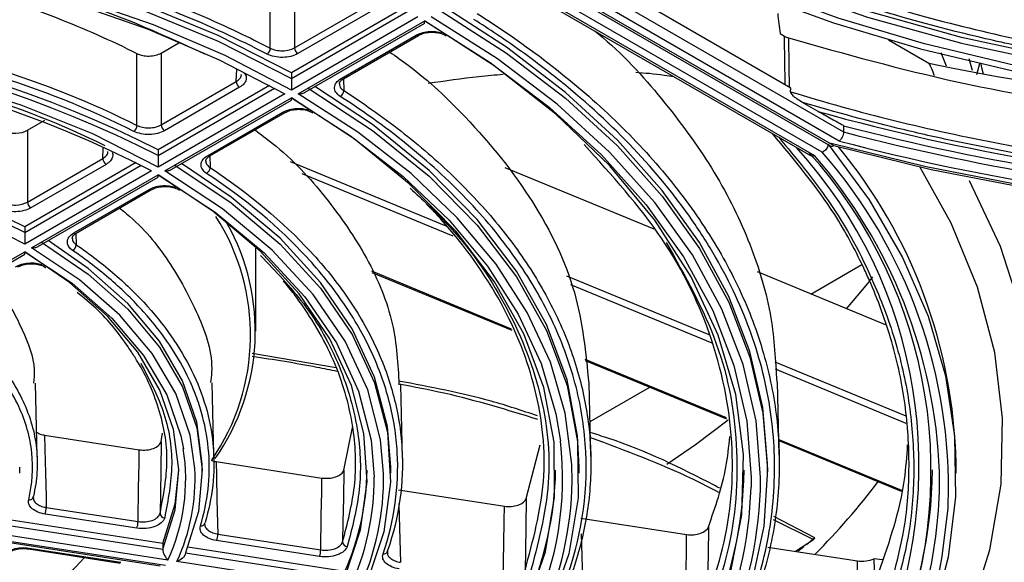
# Model space of a CAD drawing. Header units: millimetres. Extents: x 156 to 887, y -58 to 920.
# Tile 38 of 118: x 813 to 834, y -27 to -15. Entities that reach past the tile are written whole.
import ezdxf

# ---------------------------------------------------------------- set-up
doc = ezdxf.new("R2010")
doc.units = ezdxf.units.MM

msp = doc.modelspace()

# ---------------------------------------------------------------- linework, layer by layer
at = {"color": 7, "linetype": 'Continuous', "lineweight": 25}
for p, q in [((830.407, -17.587), (823.796, -13.77)), ((829.377, -16.461), (824.526, -13.661)), ((830.046, -17.824), (823.41, -13.993)), ((823.655, -13.852), (830.291, -17.682)), ((823.655, -13.902), (830.228, -17.697)), ((823.268, -14.075), (829.88, -17.891)), ((823.268, -14.125), (829.792, -17.891)), ((821.142, -14.771), (818.776, -16.137)), ((818.844, -15.608), (820.44, -14.687)), ((820.511, -14.811), (818.915, -15.732)), ((821.464, -14.953), (818.777, -16.504)), ((818.919, -16.586), (821.606, -15.034)), ((819.067, -16.55), (821.606, -15.085)), ((819.832, -16.261), (821.428, -15.34)), ((819.882, -16.266), (821.478, -15.345)), ((829.149, -15.308), (829.242, -15.362)), ((831.449, -15.44), (832.309, -15.936)), ((816.012, -15.72), (816.389, -15.502)), ((832.681, -15.997), (832.569, -15.718)), ((833.232, -16.087), (833.164, -15.845)), ((833.327, -16.176), (833.387, -15.942)), ((818.776, -16.137), (818.776, -16.259)), ((818.312, -16.405), (815.948, -17.77)), ((816.011, -17.244), (817.608, -16.322)), ((817.678, -16.446), (816.081, -17.368)), ((829.373, -16.539), (829.377, -16.461)), ((818.636, -16.586), (815.949, -18.137)), ((816.09, -18.218), (818.777, -16.667)), ((816.239, -18.183), (818.777, -16.718)), ((829.955, -16.958), (829.614, -16.761)), ((816.998, -17.897), (818.595, -16.975)), ((817.048, -17.902), (818.645, -16.98)), ((813.176, -17.357), (813.542, -17.146)), ((830.495, -17.259), (830.495, -17.392)), ((813.174, -18.881), (814.773, -17.958)), ((815.948, -17.77), (815.948, -17.892)), ((815.483, -18.038), (813.119, -19.403)), ((814.844, -18.082), (813.245, -19.005)), ((826.475, -19.454), (823.318, -18.151)), ((815.807, -18.218), (813.12, -19.77)), ((813.262, -19.851), (815.949, -18.3)), ((813.41, -19.816), (815.948, -18.351)), ((814.162, -19.534), (815.76, -18.611)), ((814.212, -19.539), (815.81, -18.616)), ((813.119, -19.403), (813.119, -19.525)), ((810.521, -21.433), (813.12, -19.933)), ((810.67, -21.398), (813.12, -19.984)), ((818.025, -21.616), (818.025, -19.861)), ((829.806, -20.83), (830.888, -20.205)), ((820.488, -20.372), (823.453, -21.596)), ((831.387, -21.483), (828.674, -20.362)), ((819.725, -22.393), (817.945, -22.092)), ((825.012, -22.24), (828.011, -23.478)), ((813.38, -24.28), (813.346, -22.721)), ((817.131, -24.27), (817.097, -22.711)), ((821.132, -24.314), (821.099, -22.755)), ((825.132, -24.274), (825.099, -22.724)), ((829.132, -24.246), (829.098, -22.696)), ((825.116, -23.537), (826.383, -22.806)), ((813.537, -23.821), (815.548, -24.132)), ((816.015, -23.958), (816.043, -23.779)), ((819.891, -24.564), (820.076, -23.664)), ((823.762, -25.166), (824.054, -24.029)), ((829.125, -23.938), (831.722, -25.011)), ((817.178, -24.384), (819.426, -24.732)), ((832.885, -24.627), (832.885, -24.41)), ((813.01, -24.627), (813.01, -24.505)), ((816.885, -24.627), (816.885, -24.505)), ((820.885, -24.627), (820.885, -24.505)), ((824.885, -24.627), (824.885, -24.505)), ((828.885, -24.627), (828.885, -24.505)), ((821.052, -24.984), (823.297, -25.331)), ((815.496, -25.797), (813.548, -25.496)), ((813.574, -25.357), (815.522, -25.658)), ((816.047, -26.12), (812.831, -25.623)), ((824.923, -25.582), (827.166, -25.929)), ((829.006, -25.61), (829.856, -26.035)), ((829.885, -26.004), (829.018, -25.55)), ((812.786, -25.738), (816.047, -26.243)), ((812.554, -26.034), (816.103, -26.583)), ((816.155, -26.472), (812.605, -25.923)), ((812.614, -26.073), (815.995, -26.596)), ((816.047, -26.12), (816.047, -26.243)), ((819.374, -26.397), (817.19, -26.059)), ((817.216, -25.92), (819.4, -26.258)), ((829.478, -26.287), (829.856, -26.035)), ((829.885, -26.004), (829.71, -26.146)), ((813.197, -26.236), (815.145, -26.537)), ((813.213, -26.219), (815.16, -26.52)), ((816.53, -26.318), (819.911, -26.841)), ((819.911, -26.718), (816.577, -26.202)), ((820.82, -26.269), (820.818, -26.317)), ((828.889, -26.196), (830.792, -26.49)), ((829.655, -26.191), (829.528, -26.294)), ((820.019, -27.069), (816.348, -26.502)), ((831.321, -26.468), (831.138, -26.443))]:
    msp.add_line(p, q, dxfattribs=at)
at = {"color": 8, "linetype": 'Continuous', "lineweight": 25}
for p, q in [((824.052, -13.673), (830.495, -17.392)), ((818.776, -16.259), (821.25, -14.831)), ((817.608, -16.322), (817.616, -16.059)), ((819.881, -16.265), (819.889, -16.516)), ((815.948, -17.892), (818.421, -16.465)), ((814.773, -17.958), (814.78, -17.737)), ((817.045, -17.907), (817.052, -18.15)), ((813.119, -19.525), (815.592, -18.098)), ((818.754, -18.022), (822.053, -19.384)), ((822.209, -19.601), (819.006, -18.278)), ((814.203, -19.546), (814.21, -19.784)), ((820.476, -20.34), (823.441, -21.565)), ((824.618, -20.443), (827.638, -21.69)), ((827.71, -21.872), (824.706, -20.632)), ((825.007, -22.212), (828.006, -23.45)), ((829.039, -22.268), (831.817, -23.416)), ((831.828, -23.573), (829.053, -22.427)), ((829.124, -23.912), (831.729, -24.987))]:
    msp.add_line(p, q, dxfattribs=at)
at = {"color": 7, "linetype": 'Continuous', "lineweight": 25, "flags": 128}
for points in [[(825.671, -12.687), (827.324, -13.538), (829.107, -14.297), (831.005, -14.956), (833.001, -15.51), (835.077, -15.954), (837.217, -16.285), (839.4, -16.5), (841.609, -16.596), (843.823, -16.573), (846.024, -16.431), (848.193, -16.171)], [(848.193, -16.048), (846.024, -16.308), (843.823, -16.45), (841.609, -16.473), (839.4, -16.377), (837.217, -16.163), (835.077, -15.832), (833.001, -15.387), (831.005, -14.833), (829.107, -14.174), (827.324, -13.416), (825.824, -12.65)], [(818.776, -16.137), (817.223, -15.347), (815.538, -14.654), (813.739, -14.063), (811.845, -13.581), (809.876, -13.213), (807.852, -12.963), (805.795, -12.834), (803.725, -12.826), (801.665, -12.941), (799.636, -13.176)], [(799.636, -13.299), (801.665, -13.063), (803.725, -12.949), (805.795, -12.956), (807.852, -13.085), (809.876, -13.335), (811.845, -13.703), (813.739, -14.185), (815.538, -14.776), (817.223, -15.47), (818.776, -16.259)], [(825.317, -12.892), (826.86, -13.702), (828.519, -14.432), (830.281, -15.076), (832.133, -15.631), (834.06, -16.09), (836.05, -16.452), (838.086, -16.713), (840.154, -16.871), (842.237, -16.926), (844.321, -16.876), (846.39, -16.723), (848.428, -16.467)], [(848.377, -16.355), (846.355, -16.609), (844.304, -16.761), (842.237, -16.81), (840.171, -16.756), (838.121, -16.599), (836.102, -16.34), (834.129, -15.982), (832.217, -15.526), (830.381, -14.976), (828.634, -14.337), (826.989, -13.613), (825.458, -12.81)], [(818.777, -16.504), (817.37, -15.772), (815.849, -15.12), (814.228, -14.553), (812.523, -14.077), (810.747, -13.695), (808.917, -13.412), (807.049, -13.23), (805.159, -13.15), (803.265, -13.173), (801.383, -13.299), (799.53, -13.527)], [(799.581, -13.638), (801.416, -13.413), (803.279, -13.288), (805.154, -13.265), (807.025, -13.345), (808.874, -13.525), (810.686, -13.805), (812.444, -14.183), (814.132, -14.654), (815.737, -15.215), (817.242, -15.861), (818.636, -16.586)], [(818.329, -15.616), (818.329, -15.096), (818.329, -14.594), (818.329, -14.399), (818.33, -14.092)], [(818.846, -14.084), (818.845, -14.391), (818.845, -14.882), (818.845, -15.373), (818.844, -15.608)], [(821.958, -14.831), (823.345, -15.721), (824.595, -16.676), (825.699, -17.69), (826.648, -18.754), (827.437, -19.862), (828.059, -21.004), (828.51, -22.172), (828.786, -23.359), (828.885, -24.555), (828.807, -25.751), (828.552, -26.939), (828.122, -28.111)], [(828.885, -24.505), (828.885, -24.432), (828.786, -23.236), (828.51, -22.05), (828.059, -20.881), (827.437, -19.739), (826.648, -18.632), (825.699, -17.567), (824.595, -16.554), (823.345, -15.598), (822.106, -14.796)], [(827.639, -28.036), (828.089, -26.784), (828.336, -25.513), (828.376, -24.235), (828.209, -22.96), (827.838, -21.7), (827.264, -20.465), (826.494, -19.266), (825.534, -18.114), (824.393, -17.018), (823.079, -15.989), (821.605, -15.035)], [(821.606, -15.034), (822.997, -15.918), (824.251, -16.867), (825.358, -17.876), (826.31, -18.936), (827.1, -20.04), (827.721, -21.179), (828.169, -22.344), (828.441, -23.528), (828.535, -24.721), (828.533, -24.927)], [(828.732, -24.987), (828.735, -24.721), (828.641, -23.518), (828.366, -22.324), (827.914, -21.149), (827.288, -20), (826.491, -18.887), (825.531, -17.818), (824.415, -16.801), (823.15, -15.844), (821.747, -14.953)], [(815.949, -18.137), (814.56, -17.431), (813.04, -16.822), (811.409, -16.318), (809.689, -15.925), (807.902, -15.648), (806.072, -15.492), (804.223, -15.458), (802.379, -15.547), (800.565, -15.757)], [(821.478, -15.345), (821.478, -15.344), (821.479, -15.344)], [(815.499, -17.253), (815.499, -16.733), (815.499, -16.231), (815.5, -16.034), (815.5, -15.729)], [(816.012, -15.72), (816.012, -16.024), (816.012, -16.518), (816.011, -17.011), (816.011, -17.244)], [(833.464, -16.166), (833.435, -16.032), (833.416, -15.949)], [(819.13, -16.464), (820.498, -17.36), (821.7, -18.333), (822.723, -19.371), (823.558, -20.465), (824.195, -21.601), (824.628, -22.77), (824.852, -23.958), (824.865, -25.152), (824.666, -26.342), (824.258, -27.513)], [(824.885, -24.505), (824.852, -23.835), (824.628, -22.647), (824.195, -21.479), (823.558, -20.342), (822.723, -19.249), (821.7, -18.21), (820.498, -17.238), (819.277, -16.429)], [(823.775, -27.438), (824.172, -26.296), (824.365, -25.137), (824.353, -23.973), (824.134, -22.815), (823.712, -21.676), (823.091, -20.568), (822.278, -19.502), (821.28, -18.49), (820.109, -17.542), (818.776, -16.668)], [(818.777, -16.667), (820.032, -17.472), (821.151, -18.341), (822.123, -19.267), (822.939, -20.242), (823.593, -21.257), (824.079, -22.302), (824.391, -23.37), (824.487, -23.95)], [(824.735, -24.801), (824.728, -24.447), (824.59, -23.356), (824.274, -22.278), (823.784, -21.221), (823.123, -20.196), (822.298, -19.212), (821.317, -18.276), (820.187, -17.398), (818.919, -16.586)], [(818.646, -16.979), (818.646, -16.98), (818.645, -16.98)], [(813.176, -17.357), (813.176, -17.658), (813.175, -18.155), (813.174, -18.652), (813.174, -18.881)], [(830.17, -17.651), (831.042, -18.833), (831.751, -20.052), (832.291, -21.298), (832.659, -22.566), (832.853, -23.846), (832.872, -25.131), (832.715, -26.413), (832.384, -27.684), (831.881, -28.936), (831.209, -30.161), (830.372, -31.352), (829.375, -32.501), (828.224, -33.601), (826.927, -34.645), (825.491, -35.627), (824.535, -36.203)], [(834.362, -18.544), (832.251, -18.135), (830.203, -17.632)], [(830.291, -17.682), (832.358, -18.189), (834.488, -18.598)], [(816.301, -18.097), (817.502, -18.897), (818.538, -19.771), (819.398, -20.706), (820.069, -21.692), (820.544, -22.714), (820.816, -23.761), (820.882, -24.82), (820.741, -25.875), (820.394, -26.915)], [(820.885, -24.505), (820.816, -23.639), (820.544, -22.592), (820.069, -21.569), (819.398, -20.584), (818.538, -19.648), (817.502, -18.775), (816.448, -18.063)], [(819.911, -26.841), (820.246, -25.834), (820.382, -24.811), (820.318, -23.787), (820.054, -22.773), (819.595, -21.782), (818.945, -20.828), (818.113, -19.922), (817.109, -19.076), (815.948, -18.301)], [(815.949, -18.3), (817.156, -19.092), (818.197, -19.958), (819.06, -20.888), (819.732, -21.868), (820.204, -22.887), (820.472, -23.93), (820.535, -24.712)], [(820.734, -24.639), (820.671, -23.92), (820.4, -22.864), (819.922, -21.832), (819.241, -20.839), (818.367, -19.898), (817.312, -19.02), (816.09, -18.218)], [(833.16, -18.419), (833.823, -19.814), (834.282, -21.236), (834.533, -22.676), (834.575, -24.122), (834.408, -25.566), (834.031, -26.996), (833.449, -28.403), (832.666, -29.778), (831.685, -31.109), (830.516, -32.389)], [(815.81, -18.616), (815.811, -18.616), (815.811, -18.616)], [(814.212, -19.539), (814.212, -19.539), (814.213, -19.538)], [(816.729, -24.531), (816.628, -23.823), (816.323, -22.942), (815.824, -22.09), (815.139, -21.282), (814.28, -20.532), (813.262, -19.851)], [(813.472, -19.73), (814.467, -20.408), (815.306, -21.154), (815.977, -21.954), (816.468, -22.797), (816.772, -23.668), (816.885, -24.555), (816.803, -25.443), (816.53, -26.318)], [(816.885, -24.505), (816.885, -24.432), (816.772, -23.546), (816.468, -22.674), (815.977, -21.832), (815.306, -21.031), (814.467, -20.286), (813.618, -19.696)], [(816.047, -26.243), (816.308, -25.405), (816.385, -24.555), (816.276, -23.706), (815.985, -22.871), (815.515, -22.065), (814.873, -21.298), (814.07, -20.584), (813.119, -19.934)], [(813.12, -19.933), (814.122, -20.602), (814.966, -21.34), (815.639, -22.134), (816.13, -22.971), (816.43, -23.838), (816.484, -24.11)], [(830.561, -21.142), (831.012, -20.604), (831.119, -20.468)], [(826.744, -24.442), (827.352, -24.019), (828.05, -23.495)], [(813.537, -23.821), (813.544, -24.119), (813.557, -24.626), (813.569, -25.133), (813.574, -25.357)], [(816.015, -23.958), (816.005, -24.561), (815.996, -25.063), (815.989, -25.484)], [(815.522, -25.658), (815.534, -24.93), (815.543, -24.431), (815.548, -24.132)], [(817.178, -24.384), (817.186, -24.688), (817.198, -25.189), (817.21, -25.69), (817.216, -25.92)], [(816.047, -26.12), (816.308, -25.282), (816.385, -24.566)], [(819.891, -24.564), (819.881, -25.166), (819.872, -25.669), (819.865, -26.089)], [(819.4, -26.258), (819.412, -25.53), (819.421, -25.035), (819.426, -24.732)], [(823.762, -25.166), (823.752, -25.768), (823.743, -26.271), (823.736, -26.692)], [(823.272, -26.857), (823.284, -26.129), (823.292, -25.637), (823.297, -25.331)], [(827.63, -25.766), (827.62, -26.369), (827.612, -26.872), (827.605, -27.292)], [(827.141, -27.456), (827.153, -26.728), (827.161, -26.237), (827.166, -25.929)], [(811.685, -40.452), (813.834, -40.077), (815.925, -39.604), (817.943, -39.037), (819.877, -38.378), (821.713, -37.632), (823.44, -36.804), (825.047, -35.898), (826.524, -34.922), (827.86, -33.881), (829.049, -32.781), (830.082, -31.63), (830.952, -30.436), (831.655, -29.204), (832.185, -27.945), (832.539, -26.665), (832.59, -26.394)], [(830.767, -28.016), (830.769, -27.919), (830.778, -27.367), (830.784, -26.999), (830.79, -26.631), (830.792, -26.49)]]:
    msp.add_lwpolyline(points, dxfattribs=at)
at = {"color": 8, "linetype": 'Continuous', "lineweight": 25, "flags": 128}
for points in [[(829.256, -16.391), (829.249, -15.845), (829.244, -15.475), (829.242, -15.362)], [(829.329, -15.4), (829.337, -16.006), (829.343, -16.437), (829.343, -16.441)], [(828.168, -33.949), (829.525, -32.79), (830.711, -31.571), (831.719, -30.298), (832.54, -28.982), (833.17, -27.632), (833.604, -26.256), (833.839, -24.864), (833.874, -23.465), (833.708, -22.07), (833.343, -20.687), (832.781, -19.326), (832.114, -18.135)], [(821.06, -25.274), (821.06, -25.291), (821.073, -25.788), (821.085, -26.285), (821.091, -26.52)], [(832.59, -26.394), (832.714, -25.373), (832.72, -25.279)], [(824.931, -25.913), (824.943, -26.387), (824.956, -26.882), (824.962, -27.118)], [(813.197, -26.236), (813.198, -26.236), (813.203, -26.234), (813.208, -26.228), (813.213, -26.219)]]:
    msp.add_lwpolyline(points, dxfattribs=at)
at = {"color": 7, "linetype": 'Continuous', "lineweight": 25}
for centre, radius, start, end in [((804.665, -40.147), 25.06, 63.2433, 99.1706), ((804.692, -40.099), 24.896, 63.1208, 99.2931), ((804.686, -39.84), 24.314, 62.7797, 99.6342), ((818.168, -15.611), 0.161, 305.7774, 358.3664), ((818.998, -15.603), 0.153, 181.9773, 237.4454), ((842.304, 32.008), 48.974, 258.2231, 276.5821), ((817.761, -16.316), 0.153, 181.9773, 237.4454), ((819.742, -16.51), 0.147, 299.4402, 357.6663), ((842.317, 27.288), 45.941, 254.3894, 278.5699), ((815.336, -17.249), 0.163, 306.5739, 358.447), ((816.164, -17.238), 0.153, 181.9773, 237.4454), ((842.315, 27.777), 46.562, 255.2939, 278.538), ((804.665, -36.284), 18.879, 63.3991, 99.0148), ((804.665, -36.406), 18.879, 63.3991, 99.0148), ((842.315, 27.644), 46.562, 255.2939, 278.538), ((804.659, -36.339), 18.604, 62.9496, 99.4643), ((821.985, -24.654), 10.903, 1.2797, 39.5634), ((842.316, 27.686), 46.812, 255.2626, 278.7185), ((814.926, -17.953), 0.153, 181.9773, 237.4454), ((822.263, -24.579), 10.091, 336.3093, 42.0578), ((821.681, -25.015), 10.861, 2.1813, 40.9858), ((821.909, -24.95), 10.816, 358.2566, 41.2146), ((816.907, -18.144), 0.145, 298.7005, 357.5786), ((813.327, -18.876), 0.153, 181.9773, 237.4454), ((813.229, -21.701), 4.681, 325.5033, 32.5434), ((813.313, -21.624), 4.698, 325.0157, 29.3132), ((814.068, -19.778), 0.143, 297.5349, 357.4384), ((814.9, -24.487), 5.485, 336.0032, 359.1813), ((817.478, -24.478), 6.907, 335.7383, 359.2682), ((820.049, -24.466), 8.336, 335.573, 359.3155), ((822.617, -24.444), 9.769, 335.46, 359.3138), ((818.604, -15.161), 15.894, 315.2503, 322.6243), ((813.217, -25.111), 0.0833, 258.9638, 355.4016), ((813.193, -25.358), 0.381, 338.7726, 0.1102), ((816.09, -25.474), 0.102, 185.2917, 268.5388), ((815.14, -25.659), 0.381, 338.7726, 0.1102), ((816.863, -25.668), 0.0811, 257.4825, 355.6689), ((816.835, -25.921), 0.381, 338.7726, 0.1102), ((819.968, -26.08), 0.103, 185.2458, 267.3773), ((817.842, -14.87), 16.401, 317.0964, 317.2451), ((819.019, -26.259), 0.381, 338.7726, 0.1102), ((820.741, -26.263), 0.0798, 256.6287, 355.8446)]:
    msp.add_arc(centre, radius, start, end, dxfattribs=at)
at = {"color": 8, "linetype": 'Continuous', "lineweight": 25}
for centre, radius, start, end in [((821.457, -15.299), 0.0502, 234.3212, 294.3684), ((819.861, -16.22), 0.0502, 234.3212, 294.3684), ((818.624, -16.934), 0.0502, 234.3212, 294.3684), ((822.066, -24.461), 10.033, 336.424, 42.1918), ((817.028, -17.856), 0.0502, 234.3212, 294.3684), ((815.79, -18.571), 0.0502, 234.3212, 294.3684), ((814.191, -19.494), 0.0502, 234.3212, 294.3684), ((817.652, -24.747), 6.881, 334.8873, 6.6442), ((812.438, -24.751), 4.096, 335.1646, 9.0105), ((812.545, -24.744), 4.189, 335.2004, 2.9186), ((815.122, -24.734), 5.612, 335.0765, 0.9734), ((822.789, -24.719), 9.746, 334.8425, 0.6919), ((814.986, -24.732), 5.549, 335.0937, 0.2062), ((817.662, -24.714), 7.073, 335.0597, 359.2995), ((820.087, -24.698), 8.449, 335.029, 358.4425), ((820.209, -24.695), 8.527, 335.0309, 358.0357)]:
    msp.add_arc(centre, radius, start, end, dxfattribs=at)
at = {"color": 7, "linetype": 'Continuous', "lineweight": 25}
for points, knots in [([(800.403, -12.843), (800.481, -12.834), (800.558, -12.824), (801.294, -12.74), (801.958, -12.683), (803.294, -12.607), (803.964, -12.588), (805.306, -12.588), (805.977, -12.607), (807.312, -12.683), (807.976, -12.74), (809.292, -12.891), (809.944, -12.985), (811.228, -13.21), (811.86, -13.341), (813.099, -13.637), (813.707, -13.803), (814.89, -14.168), (815.466, -14.367), (816.581, -14.797), (817.121, -15.028), (817.873, -15.385), (818.103, -15.499), (818.329, -15.616)], [0.0085684, 0.0085684, 0.0085684, 0.0085684, 0.0104171, 0.0104171, 0.0260421, 0.0260421, 0.0416671, 0.0416671, 0.0572921, 0.0572921, 0.0729171, 0.0729171, 0.0885421, 0.0885421, 0.1041671, 0.1041671, 0.1197921, 0.1197921, 0.1354171, 0.1354171, 0.1510421, 0.1510421, 0.1580987, 0.1580987, 0.1580987, 0.1580987]), ([(818.262, -15.742), (817.662, -15.431), (817.035, -15.143), (815.727, -14.611), (815.046, -14.367), (813.629, -13.925), (812.904, -13.73), (811.426, -13.391), (810.672, -13.247), (809.518, -13.069), (809.13, -13.016), (808.346, -12.923), (807.949, -12.883), (806.756, -12.783), (805.961, -12.745), (803.582, -12.709), (802, -12.791), (800.424, -12.983)], [0, 0, 0, 0, 0.125, 0.125, 0.25, 0.25, 0.375, 0.375, 0.5, 0.5, 0.5625, 0.5625, 0.625, 0.625, 0.75, 0.75, 1, 1, 1, 1]), ([(826.496, -12.733), (826.783, -12.884), (827.078, -13.031), (827.972, -13.455), (828.591, -13.719), (829.87, -14.213), (830.53, -14.441), (831.887, -14.86), (832.583, -15.05), (834.004, -15.39), (834.729, -15.54), (836.201, -15.797), (836.948, -15.905), (838.457, -16.079), (839.218, -16.144), (840.749, -16.231), (841.518, -16.253), (843.057, -16.253), (843.826, -16.231), (845.356, -16.144), (846.118, -16.079), (847.002, -15.977), (847.131, -15.962), (847.26, -15.945)], [0.0077318, 0.0077318, 0.0077318, 0.0077318, 0.015625, 0.015625, 0.03125, 0.03125, 0.046875, 0.046875, 0.0625, 0.0625, 0.078125, 0.078125, 0.09375, 0.09375, 0.109375, 0.109375, 0.125, 0.125, 0.140625, 0.140625, 0.15625, 0.15625, 0.1589339, 0.1589339, 0.1589339, 0.1589339]), ([(847.282, -16.085), (846.362, -16.2), (845.435, -16.283), (844.037, -16.359), (843.569, -16.376), (842.631, -16.395), (842.159, -16.396), (840.754, -16.375), (839.827, -16.33), (837.99, -16.176), (837.08, -16.069), (835.729, -15.86), (835.281, -15.782), (834.389, -15.611), (833.947, -15.517), (832.646, -15.216), (831.805, -14.988), (830.175, -14.475), (829.386, -14.191), (828.243, -13.722), (827.868, -13.559), (827.135, -13.218), (826.777, -13.042), (826.428, -12.859)], [0, 0, 0, 0, 0.125, 0.125, 0.1875, 0.1875, 0.25, 0.25, 0.375, 0.375, 0.5, 0.5, 0.5625, 0.5625, 0.625, 0.625, 0.75, 0.75, 0.875, 0.875, 0.9375, 0.9375, 1, 1, 1, 1]), ([(801.412, -13.55), (801.416, -13.55), (801.419, -13.549), (802.48, -13.428), (803.558, -13.366), (805.713, -13.366), (806.79, -13.428), (808.904, -13.67), (809.941, -13.852), (811.932, -14.328), (812.887, -14.623), (814.383, -15.2), (814.957, -15.454), (815.5, -15.729)], [0.010309, 0.010309, 0.010309, 0.010309, 0.0104166, 0.0104166, 0.0416666, 0.0416666, 0.0729166, 0.0729166, 0.1041666, 0.1041666, 0.1354166, 0.1354166, 0.1563576, 0.1563576, 0.1563576, 0.1563576]), ([(803.375, -13.221), (804.096, -13.205), (805.901, -13.162), (808.816, -13.397), (811.98, -13.96), (814.755, -14.737), (816.278, -15.435), (816.934, -15.736)], [0, 0, 0, 0, 0.148231, 0.371265, 0.600764, 0.82788, 1, 1, 1, 1]), ([(801.435, -15.078), (802.676, -14.936), (803.922, -14.879), (805.486, -14.908), (805.8, -14.919), (806.427, -14.952), (806.741, -14.973), (807.676, -15.053), (808.29, -15.127), (809.498, -15.313), (810.092, -15.426), (811.263, -15.692), (811.839, -15.845), (813.513, -16.36), (814.547, -16.773), (815.499, -17.253)], [0, 0, 0, 0, 0.25, 0.25, 0.3125, 0.3125, 0.375, 0.375, 0.5, 0.5, 0.625, 0.625, 0.75, 0.75, 1, 1, 1, 1]), ([(815.433, -17.38), (814.486, -16.902), (813.46, -16.493), (812.084, -16.069), (811.804, -15.989), (811.233, -15.836), (810.944, -15.765), (810.071, -15.566), (809.479, -15.453), (808.277, -15.267), (807.666, -15.194), (806.736, -15.114), (806.423, -15.093), (805.799, -15.06), (805.487, -15.049), (803.93, -15.019), (802.69, -15.077), (801.455, -15.218)], [0, 0, 0, 0, 0.25, 0.25, 0.3125, 0.3125, 0.375, 0.375, 0.5, 0.5, 0.625, 0.625, 0.6875, 0.6875, 0.75, 0.75, 1, 1, 1, 1]), ([(821.605, -15.084), (821.605, -15.085), (821.605, -15.088), (821.605, -15.071), (821.606, -15.049), (821.606, -15.035), (821.606, -15.034)], [0, 0, 0, 0, 0.049204, 0.543722, 0.98905, 1, 1, 1, 1]), ([(828.463, -27.532), (828.674, -26.979), (828.826, -26.423), (828.967, -25.582), (828.999, -25.301), (829.035, -24.737), (829.038, -24.454), (829.004, -23.61), (828.923, -23.053), (828.648, -21.949), (828.454, -21.402), (828.077, -20.589), (827.937, -20.319), (827.627, -19.782), (827.459, -19.518), (826.916, -18.737), (826.503, -18.232), (825.575, -17.254), (825.06, -16.78), (824.211, -16.093), (823.915, -15.868), (823.299, -15.428), (822.98, -15.214), (822.649, -15.005)], [0, 0, 0, 0, 0.125, 0.125, 0.1875, 0.1875, 0.25, 0.25, 0.375, 0.375, 0.5, 0.5, 0.5625, 0.5625, 0.625, 0.625, 0.75, 0.75, 0.875, 0.875, 0.9375, 0.9375, 1, 1, 1, 1]), ([(822.723, -14.883), (823.015, -15.067), (823.298, -15.256), (824.081, -15.807), (824.559, -16.179), (825.45, -16.949), (825.863, -17.346), (826.619, -18.163), (826.962, -18.582), (827.575, -19.437), (827.846, -19.873), (828.312, -20.759), (828.506, -21.208), (828.819, -22.116), (828.937, -22.575), (829.094, -23.496), (829.133, -23.959), (829.133, -24.884), (829.094, -25.347), (828.937, -26.268), (828.819, -26.727), (828.63, -27.274), (828.596, -27.368), (828.561, -27.461)], [0.8405223, 0.8405223, 0.8405223, 0.8405223, 0.8489578, 0.8489578, 0.8645828, 0.8645828, 0.8802078, 0.8802078, 0.8958328, 0.8958328, 0.9114578, 0.9114578, 0.9270828, 0.9270828, 0.9427078, 0.9427078, 0.9583328, 0.9583328, 0.9739578, 0.9739578, 0.9895828, 0.9895828, 0.9928105, 0.9928105, 0.9928105, 0.9928105]), ([(825.224, -15.254), (825.278, -15.299), (825.855, -15.777), (826.739, -16.773), (827.804, -18.238), (828.55, -19.769), (829.001, -21.261), (829.053, -22.243), (829.078, -22.696)], [0, 0, 0, 0, 0.020718, 0.222219, 0.424364, 0.625866, 0.827189, 1, 1, 1, 1]), ([(821.48, -15.346), (821.506, -15.332), (821.563, -15.302), (821.689, -15.277), (821.831, -15.276), (821.967, -15.302), (822.03, -15.336), (822.061, -15.352)], [0, 0, 0, 0, 0.168417, 0.373395, 0.585325, 0.798838, 1, 1, 1, 1]), ([(829.329, -15.4), (830.517, -15.733), (832.892, -16.4), (836.616, -16.994), (839.873, -17.261), (842.594, -17.305), (845.207, -17.235), (847.032, -17.038), (848.113, -16.921)], [0, 0, 0, 0, 0.20425, 0.408503, 0.595496, 0.712701, 0.829905, 1, 1, 1, 1]), ([(801.727, -15.656), (802.884, -15.529), (804.044, -15.479), (805.5, -15.51), (805.791, -15.521), (806.375, -15.552), (806.667, -15.573), (807.538, -15.649), (808.108, -15.717), (809.232, -15.891), (809.784, -15.996), (810.599, -16.18), (810.869, -16.246), (811.403, -16.387), (811.667, -16.463), (812.961, -16.858), (813.926, -17.237), (814.818, -17.681)], [0, 0, 0, 0, 0.25, 0.25, 0.3125, 0.3125, 0.375, 0.375, 0.5, 0.5, 0.625, 0.625, 0.6875, 0.6875, 0.75, 0.75, 1, 1, 1, 1]), ([(818.329, -15.616), (818.364, -15.634), (818.405, -15.648), (818.494, -15.667), (818.542, -15.671), (818.684, -15.669), (818.777, -15.646), (818.844, -15.608)], [0, 0, 0, 0, 0.25, 0.25, 0.5, 0.5, 1, 1, 1, 1]), ([(815.5, -15.729), (815.535, -15.747), (815.576, -15.761), (815.665, -15.78), (815.712, -15.784), (815.853, -15.781), (815.945, -15.759), (816.012, -15.72)], [0, 0, 0, 0, 0.25, 0.25, 0.5, 0.5, 1, 1, 1, 1]), ([(818.915, -15.732), (818.829, -15.781), (818.712, -15.81), (818.532, -15.813), (818.472, -15.807), (818.359, -15.783), (818.307, -15.765), (818.262, -15.742)], [0, 0, 0, 0, 0.5, 0.5, 0.75, 0.75, 1, 1, 1, 1]), ([(820.865, -15.698), (820.996, -15.79), (821.603, -16.216), (822.701, -17.258), (823.981, -18.858), (824.898, -20.772), (825.026, -22.08), (825.089, -22.725)], [0, 0, 0, 0, 0.047183, 0.21867, 0.481498, 0.744333, 1, 1, 1, 1]), ([(832.425, -16.202), (832.408, -16.152), (832.379, -16.062), (832.33, -15.975), (832.309, -15.936)], [0, 0, 0, 0, 0.54976, 1, 1, 1, 1]), ([(818.776, -16.259), (818.776, -16.279), (818.776, -16.303), (818.776, -16.351), (818.777, -16.374), (818.777, -16.44), (818.777, -16.476), (818.777, -16.504)], [0, 0, 0, 0, 0.25, 0.25, 0.5, 0.5, 1, 1, 1, 1]), ([(819.814, -16.638), (819.733, -16.586), (819.69, -16.517), (819.695, -16.413), (819.708, -16.378), (819.755, -16.315), (819.789, -16.286), (819.832, -16.261)], [0, 0, 0, 0, 0.5, 0.5, 0.75, 0.75, 1, 1, 1, 1]), ([(819.796, -16.373), (819.796, -16.363), (819.796, -16.341), (819.828, -16.297), (819.873, -16.274), (819.886, -16.267)], [0, 0, 0, 0, 0.391397, 0.82733, 1, 1, 1, 1]), ([(821.678, -16.36), (822.041, -16.306), (822.581, -16.226), (823.102, -16.182), (823.274, -16.168)], [0, 0, 0, 0, 0.67098, 1, 1, 1, 1]), ([(826.085, -16.126), (826.281, -16.14), (826.537, -16.158), (826.828, -16.208), (826.896, -16.22)], [0, 0, 0, 0, 0.76413, 1, 1, 1, 1]), ([(818.777, -16.717), (818.777, -16.717), (818.777, -16.721), (818.777, -16.704), (818.777, -16.681), (818.777, -16.667), (818.777, -16.667)], [0, 0, 0, 0, 0.048749, 0.543475, 0.989057, 1, 1, 1, 1]), ([(818.919, -16.586), (818.919, -16.586), (818.943, -16.586), (818.992, -16.58), (819.044, -16.567), (819.065, -16.551), (819.067, -16.549)], [0, 0, 0, 0, 0.01102, 0.453583, 0.945908, 1, 1, 1, 1]), ([(824.594, -26.936), (824.927, -26.026), (825.07, -25.106), (825.003, -23.711), (824.934, -23.251), (824.703, -22.343), (824.542, -21.894), (824.232, -21.228), (824.118, -21.008), (823.865, -20.569), (823.727, -20.351), (823.279, -19.705), (822.94, -19.288), (822.183, -18.483), (821.765, -18.094), (820.85, -17.345), (820.353, -16.984), (819.814, -16.638)], [0, 0, 0, 0, 0.25, 0.25, 0.375, 0.375, 0.5, 0.5, 0.5625, 0.5625, 0.625, 0.625, 0.75, 0.75, 0.875, 0.875, 1, 1, 1, 1]), ([(819.889, -16.516), (820.091, -16.646), (820.289, -16.779), (820.906, -17.214), (821.306, -17.525), (822.052, -18.169), (822.397, -18.502), (823.029, -19.185), (823.316, -19.535), (823.83, -20.251), (824.056, -20.616), (824.446, -21.357), (824.609, -21.733), (824.87, -22.493), (824.969, -22.876), (825.101, -23.647), (825.133, -24.034), (825.133, -24.809), (825.101, -25.196), (824.969, -25.967), (824.87, -26.35), (824.724, -26.775), (824.708, -26.82), (824.692, -26.865)], [0.8419013, 0.8419013, 0.8419013, 0.8419013, 0.8489578, 0.8489578, 0.8645828, 0.8645828, 0.8802078, 0.8802078, 0.8958328, 0.8958328, 0.9114578, 0.9114578, 0.9270828, 0.9270828, 0.9427078, 0.9427078, 0.9583328, 0.9583328, 0.9739578, 0.9739578, 0.9895828, 0.9895828, 0.9914315, 0.9914315, 0.9914315, 0.9914315]), ([(829.614, -16.761), (829.57, -16.736), (829.526, -16.707), (829.461, -16.655), (829.439, -16.636), (829.409, -16.604), (829.399, -16.592), (829.381, -16.567), (829.372, -16.551), (829.373, -16.539)], [0, 0, 0, 0, 0.5, 0.5, 0.75, 0.75, 0.875, 0.875, 1, 1, 1, 1]), ([(829.373, -16.539), (830.09, -16.762), (830.823, -16.965), (832.318, -17.334), (833.083, -17.5), (835.391, -17.934), (836.957, -18.141), (839.347, -18.333), (840.151, -18.376), (841.367, -18.41), (841.774, -18.416), (842.589, -18.418), (842.996, -18.414), (844.216, -18.385), (845.028, -18.345), (846.639, -18.223), (847.439, -18.141), (848.234, -18.038)], [0, 0, 0, 0, 0.125, 0.125, 0.25, 0.25, 0.5, 0.5, 0.625, 0.625, 0.6875, 0.6875, 0.75, 0.75, 0.875, 0.875, 1, 1, 1, 1]), ([(818.647, -16.981), (818.673, -16.967), (818.73, -16.937), (818.857, -16.912), (818.999, -16.911), (819.136, -16.938), (819.2, -16.972), (819.231, -16.989)], [0, 0, 0, 0, 0.167396, 0.371017, 0.581894, 0.794209, 1, 1, 1, 1]), ([(848.256, -18.178), (846.685, -18.38), (845.1, -18.502), (843.101, -18.553), (842.701, -18.558), (841.898, -18.558), (841.495, -18.553), (840.292, -18.523), (839.497, -18.483), (837.132, -18.302), (835.582, -18.104), (833.677, -17.757), (833.298, -17.683), (832.544, -17.524), (832.168, -17.44), (831.055, -17.173), (830.327, -16.976), (829.614, -16.761)], [0, 0, 0, 0, 0.25, 0.25, 0.3125, 0.3125, 0.375, 0.375, 0.5, 0.5, 0.75, 0.75, 0.8125, 0.8125, 0.875, 0.875, 1, 1, 1, 1]), ([(815.499, -17.253), (815.534, -17.271), (815.575, -17.285), (815.664, -17.303), (815.711, -17.307), (815.852, -17.305), (815.944, -17.282), (816.011, -17.244)], [0, 0, 0, 0, 0.25, 0.25, 0.5, 0.5, 1, 1, 1, 1]), ([(812.669, -17.37), (812.705, -17.387), (812.746, -17.4), (812.834, -17.418), (812.88, -17.421), (813.02, -17.418), (813.11, -17.395), (813.176, -17.357)], [0, 0, 0, 0, 0.25, 0.25, 0.5, 0.5, 1, 1, 1, 1]), ([(816.081, -17.368), (815.997, -17.417), (815.88, -17.445), (815.702, -17.449), (815.642, -17.443), (815.53, -17.42), (815.478, -17.403), (815.433, -17.38)], [0, 0, 0, 0, 0.5, 0.5, 0.75, 0.75, 1, 1, 1, 1]), ([(818.002, -17.351), (818.126, -17.442), (818.72, -17.88), (819.55, -18.788), (820.429, -20.069), (820.988, -21.413), (821.038, -22.322), (821.061, -22.756)], [0, 0, 0, 0, 0.060146, 0.288214, 0.528949, 0.775049, 1, 1, 1, 1]), ([(831.23, -27.855), (831.45, -27.168), (831.807, -26.053), (831.915, -24.484), (831.833, -23.164), (831.551, -21.841), (831.198, -20.868), (830.784, -19.969), (830.224, -18.906), (829.46, -17.992), (828.987, -17.427)], [0, 0, 0, 0, 0.195008, 0.316911, 0.438815, 0.564255, 0.689698, 0.716659, 0.824574, 1, 1, 1, 1]), ([(829.121, -17.504), (829.487, -17.946), (830.313, -18.943), (831.099, -20.421), (831.638, -21.876), (831.926, -23.192), (832.017, -24.529), (831.911, -26.13), (831.548, -27.262), (831.328, -27.95)], [0, 0, 0, 0, 0.136943, 0.308477, 0.430707, 0.552934, 0.678706, 0.804477, 1, 1, 1, 1]), ([(830.495, -17.392), (830.495, -17.425), (830.485, -17.465), (830.453, -17.536), (830.43, -17.568), (830.407, -17.587)], [0, 0, 0, 0, 0.5, 0.5, 1, 1, 1, 1]), ([(827.605, -27.292), (827.709, -26.984), (828.061, -25.938), (828.239, -24.092), (827.808, -21.824), (826.771, -19.632), (825.581, -18.313), (824.993, -17.661)], [0, 0, 0, 0, 0.094607, 0.320637, 0.553221, 0.77935, 1, 1, 1, 1]), ([(830.168, -17.663), (830.167, -17.673), (830.165, -17.697), (830.145, -17.738), (830.114, -17.779), (830.08, -17.807), (830.056, -17.82), (830.046, -17.824), (830.046, -17.824)], [0, 0, 0, 0, 0.162536, 0.386094, 0.611114, 0.839281, 0.986617, 1, 1, 1, 1]), ([(830.291, -17.682), (830.29, -17.683), (830.283, -17.688), (830.267, -17.699), (830.245, -17.705), (830.234, -17.698), (830.229, -17.696)], [0, 0, 0, 0, 0.025096, 0.301392, 0.729267, 1, 1, 1, 1]), ([(815.948, -17.892), (815.948, -17.912), (815.948, -17.936), (815.948, -17.984), (815.948, -18.007), (815.948, -18.073), (815.949, -18.109), (815.949, -18.137)], [0, 0, 0, 0, 0.25, 0.25, 0.5, 0.5, 1, 1, 1, 1]), ([(816.977, -18.271), (816.898, -18.219), (816.855, -18.15), (816.861, -18.047), (816.875, -18.013), (816.922, -17.95), (816.956, -17.921), (816.998, -17.897)], [0, 0, 0, 0, 0.5, 0.5, 0.75, 0.75, 1, 1, 1, 1]), ([(816.963, -18.009), (816.963, -17.998), (816.964, -17.975), (816.998, -17.93), (817.041, -17.908), (817.052, -17.903)], [0, 0, 0, 0, 0.419467, 0.851011, 1, 1, 1, 1]), ([(829.793, -17.89), (829.799, -17.893), (829.815, -17.903), (829.845, -17.902), (829.869, -17.896), (829.879, -17.892), (829.88, -17.891)], [0, 0, 0, 0, 0.2704711, 0.6983704, 0.9749505, 1, 1, 1, 1]), ([(817.052, -18.15), (817.885, -18.7), (818.594, -19.294), (819.332, -20.09), (819.472, -20.253), (819.737, -20.582), (819.862, -20.75), (820.209, -21.258), (820.406, -21.601), (820.73, -22.298), (820.858, -22.652), (821.045, -23.37), (821.103, -23.735), (821.167, -24.829), (821.065, -25.552), (820.82, -26.269)], [0, 0, 0, 0, 0.25, 0.25, 0.3125, 0.3125, 0.375, 0.375, 0.5, 0.5, 0.625, 0.625, 0.75, 0.75, 1, 1, 1, 1]), ([(815.948, -18.35), (815.948, -18.35), (815.948, -18.354), (815.948, -18.337), (815.949, -18.314), (815.949, -18.3), (815.949, -18.3)], [0, 0, 0, 0, 0.048063, 0.543104, 0.989067, 1, 1, 1, 1]), ([(816.09, -18.218), (816.091, -18.218), (816.114, -18.218), (816.163, -18.213), (816.215, -18.2), (816.236, -18.184), (816.238, -18.182)], [0, 0, 0, 0, 0.011029, 0.453219, 0.945258, 1, 1, 1, 1]), ([(820.722, -26.341), (820.966, -25.628), (821.066, -24.911), (821.014, -24.011), (820.995, -23.83), (820.938, -23.469), (820.901, -23.289), (820.762, -22.753), (820.635, -22.401), (820.313, -21.707), (820.118, -21.365), (819.772, -20.86), (819.648, -20.692), (819.385, -20.364), (819.246, -20.203), (818.512, -19.409), (817.805, -18.818), (816.977, -18.271)], [0, 0, 0, 0, 0.25, 0.25, 0.3125, 0.3125, 0.375, 0.375, 0.5, 0.5, 0.625, 0.625, 0.6875, 0.6875, 0.75, 0.75, 1, 1, 1, 1]), ([(815.813, -18.617), (815.838, -18.604), (815.896, -18.574), (816.022, -18.549), (816.165, -18.548), (816.298, -18.575), (816.376, -18.608), (816.399, -18.627), (816.4, -18.628)], [0, 0, 0, 0, 0.165721, 0.367557, 0.576524, 0.787012, 0.992358, 1, 1, 1, 1]), ([(821.299, -18.587), (821.555, -18.823), (822.387, -19.591), (823.384, -21.043), (824.133, -22.905), (824.349, -24.855), (824.008, -26.136), (823.834, -26.786)], [0, 0, 0, 0, 0.09795, 0.318265, 0.544964, 0.76911, 1, 1, 1, 1]), ([(813.245, -19.005), (813.161, -19.053), (813.047, -19.082), (812.871, -19.087), (812.812, -19.082), (812.701, -19.06), (812.649, -19.043), (812.604, -19.021)], [0, 0, 0, 0, 0.5, 0.5, 0.75, 0.75, 1, 1, 1, 1]), ([(812.668, -18.894), (812.704, -18.911), (812.744, -18.924), (812.833, -18.941), (812.879, -18.945), (813.018, -18.942), (813.108, -18.919), (813.174, -18.881)], [0, 0, 0, 0, 0.25, 0.25, 0.5, 0.5, 1, 1, 1, 1]), ([(815.132, -19.008), (815.181, -19.047), (815.615, -19.39), (816.218, -20.147), (816.827, -21.272), (817.132, -22.153), (817.069, -22.636), (817.059, -22.709)], [0, 0, 0, 0, 0.037151, 0.324695, 0.629655, 0.943459, 1, 1, 1, 1]), ([(823.736, -26.692), (823.905, -26.064), (824.248, -24.789), (824.039, -22.868), (823.31, -20.991), (822.438, -19.782), (821.826, -19.104), (821.721, -18.997), (821.648, -18.923)], [0, 0, 0, 0, 0.237054, 0.48123, 0.714231, 0.953978, 0.968138, 1, 1, 1, 1]), ([(813.119, -19.525), (813.119, -19.545), (813.119, -19.569), (813.119, -19.617), (813.119, -19.64), (813.12, -19.706), (813.12, -19.742), (813.12, -19.77)], [0, 0, 0, 0, 0.25, 0.25, 0.5, 0.5, 1, 1, 1, 1]), ([(814.134, -19.904), (814.057, -19.852), (814.018, -19.784), (814.025, -19.682), (814.039, -19.649), (814.086, -19.587), (814.12, -19.558), (814.162, -19.534)], [0, 0, 0, 0, 0.5, 0.5, 0.75, 0.75, 1, 1, 1, 1]), ([(814.126, -19.646), (814.126, -19.634), (814.128, -19.61), (814.166, -19.564), (814.206, -19.544), (814.214, -19.54)], [0, 0, 0, 0, 0.466405, 0.891076, 1, 1, 1, 1]), ([(813.262, -19.851), (813.262, -19.851), (813.286, -19.851), (813.334, -19.846), (813.386, -19.833), (813.407, -19.817), (813.41, -19.815)], [0, 0, 0, 0, 0.011044, 0.452615, 0.944183, 1, 1, 1, 1]), ([(814.21, -19.784), (814.504, -19.986), (814.777, -20.196), (815.155, -20.524), (815.276, -20.635), (815.508, -20.861), (815.619, -20.977), (816.144, -21.56), (816.47, -22.045), (816.822, -22.8), (816.916, -23.056), (817.056, -23.577), (817.101, -23.84), (817.141, -24.366), (817.137, -24.63), (817.077, -25.153), (817.023, -25.414), (816.944, -25.674)], [0, 0, 0, 0, 0.125, 0.125, 0.1875, 0.1875, 0.25, 0.25, 0.5, 0.5, 0.625, 0.625, 0.75, 0.75, 0.875, 0.875, 1, 1, 1, 1]), ([(826.735, -19.74), (827.134, -20.449), (827.943, -21.887), (828.325, -24.165), (828.165, -26.017), (827.807, -27.078), (827.703, -27.388)], [0, 0, 0, 0, 0.287214, 0.58266, 0.878103, 1, 1, 1, 1]), ([(813.119, -19.983), (813.119, -19.983), (813.119, -19.987), (813.12, -19.97), (813.12, -19.947), (813.12, -19.933), (813.12, -19.933)], [0, 0, 0, 0, 0.04691, 0.542483, 0.989083, 1, 1, 1, 1]), ([(816.845, -25.747), (817.003, -25.23), (817.061, -24.713), (817.003, -23.937), (816.959, -23.678), (816.856, -23.29), (816.815, -23.161), (816.722, -22.906), (816.67, -22.78), (816.38, -22.154), (816.056, -21.671), (815.535, -21.091), (815.424, -20.976), (815.194, -20.751), (815.074, -20.64), (814.697, -20.314), (814.426, -20.105), (814.134, -19.904)], [0, 0, 0, 0, 0.25, 0.25, 0.375, 0.375, 0.4375, 0.4375, 0.5, 0.5, 0.75, 0.75, 0.8125, 0.8125, 0.875, 0.875, 1, 1, 1, 1]), ([(818.124, -20.015), (818.444, -20.349), (819.157, -21.093), (819.852, -22.367), (820.228, -23.697), (820.274, -24.985), (820.068, -25.782), (819.964, -26.183)], [0, 0, 0, 0, 0.178914, 0.398037, 0.622697, 0.80965, 1, 1, 1, 1]), ([(812.973, -20.256), (812.999, -20.243), (813.056, -20.213), (813.183, -20.188), (813.326, -20.187), (813.459, -20.214), (813.54, -20.249), (813.563, -20.269), (813.566, -20.271)], [0, 0, 0, 0, 0.162951, 0.361701, 0.567419, 0.774788, 0.977157, 1, 1, 1, 1]), ([(812.37, -20.603), (812.442, -20.669), (812.774, -20.97), (813.074, -21.598), (813.347, -22.245), (813.313, -22.626), (813.304, -22.721)], [0, 0, 0, 0, 0.105745, 0.4835, 0.872221, 1, 1, 1, 1]), ([(819.865, -26.089), (819.967, -25.697), (820.173, -24.906), (820.128, -23.638), (819.767, -22.307), (819.226, -21.362), (818.801, -20.783), (818.684, -20.646), (818.606, -20.556)], [0, 0, 0, 0, 0.209303, 0.422409, 0.667729, 0.919246, 0.946406, 1, 1, 1, 1]), ([(815.989, -25.484), (816.062, -25.109), (816.205, -24.368), (816.006, -23.244), (815.642, -22.446), (815.173, -21.742), (814.812, -21.267), (814.369, -20.911), (814.231, -20.8)], [0, 0, 0, 0, 0.229997, 0.454765, 0.686051, 0.732071, 0.916551, 1, 1, 1, 1]), ([(813.201, -25.193), (813.281, -24.861), (813.303, -24.529), (813.249, -24.031), (813.217, -23.865), (813.124, -23.535), (813.063, -23.372), (812.84, -22.893), (812.638, -22.583), (812.252, -22.134), (812.11, -21.988), (811.802, -21.705), (811.635, -21.568), (811.457, -21.436)], [0, 0, 0, 0, 0.25, 0.25, 0.375, 0.375, 0.5, 0.5, 0.75, 0.75, 0.875, 0.875, 1, 1, 1, 1]), ([(811.536, -21.317), (811.716, -21.451), (811.884, -21.589), (812.195, -21.874), (812.339, -22.022), (812.729, -22.475), (812.933, -22.788), (813.159, -23.272), (813.22, -23.436), (813.315, -23.769), (813.348, -23.938), (813.385, -24.275), (813.388, -24.444), (813.366, -24.781), (813.34, -24.95), (813.3, -25.118)], [0, 0, 0, 0, 0.125, 0.125, 0.25, 0.25, 0.5, 0.5, 0.625, 0.625, 0.75, 0.75, 0.875, 0.875, 1, 1, 1, 1]), ([(817.946, -22.147), (818.406, -22.219), (819.013, -22.313), (819.603, -22.435), (819.745, -22.465)], [0, 0, 0, 0, 0.759558, 1, 1, 1, 1]), ([(815.578, -22.295), (815.753, -22.628), (816.122, -23.326), (816.304, -24.441), (816.159, -25.198), (816.088, -25.576)], [0, 0, 0, 0, 0.3134848, 0.6577015, 1, 1, 1, 1]), ([(823.998, -23.413), (823.676, -23.305), (822.746, -22.994), (821.722, -22.802), (821.052, -22.675)], [0, 0, 0, 0, 0.346304, 1, 1, 1, 1]), ([(821.059, -22.732), (821.381, -22.794), (822.402, -22.99), (823.353, -23.284), (824.004, -23.485)], [0, 0, 0, 0, 0.3153605, 1, 1, 1, 1]), ([(813.369, -23.761), (813.376, -23.767), (813.41, -23.791), (813.473, -23.81), (813.525, -23.819), (813.537, -23.821)], [0, 0, 0, 0, 0.185, 0.81145, 1, 1, 1, 1]), ([(827.869, -24.948), (827.829, -24.927), (827.088, -24.538), (826.207, -24.104), (825.246, -23.807), (825.121, -23.768)], [0, 0, 0, 0, 0.047099, 0.875892, 1, 1, 1, 1]), ([(815.548, -24.132), (815.599, -24.14), (815.652, -24.142), (815.755, -24.132), (815.805, -24.121), (815.892, -24.089), (815.93, -24.067), (815.987, -24.017), (816.007, -23.988), (816.015, -23.958)], [0, 0, 0, 0, 0.25, 0.25, 0.5, 0.5, 0.75, 0.75, 1, 1, 1, 1]), ([(825.123, -23.87), (825.867, -24.148), (826.817, -24.504), (827.662, -24.936), (827.845, -25.03)], [0, 0, 0, 0, 0.783254, 1, 1, 1, 1]), ([(827.63, -25.766), (827.776, -25.346), (827.997, -24.714), (828.061, -24.071), (828.082, -23.855)], [0, 0, 0, 0, 0.664688, 1, 1, 1, 1]), ([(831.249, -26.731), (831.473, -26.078), (831.78, -25.185), (831.841, -24.276), (831.857, -24.031)], [0, 0, 0, 0, 0.730265, 1, 1, 1, 1]), ([(817.077, -24.355), (817.094, -24.362), (817.125, -24.375), (817.162, -24.382), (817.178, -24.384)], [0, 0, 0, 0, 0.5520571, 1, 1, 1, 1]), ([(819.426, -24.732), (819.476, -24.74), (819.528, -24.741), (819.629, -24.733), (819.679, -24.722), (819.765, -24.691), (819.803, -24.67), (819.861, -24.621), (819.881, -24.593), (819.891, -24.564)], [0, 0, 0, 0, 0.25, 0.25, 0.5, 0.5, 0.75, 0.75, 1, 1, 1, 1]), ([(813.548, -25.496), (813.437, -25.479), (813.339, -25.438), (813.244, -25.355), (813.221, -25.324), (813.195, -25.259), (813.193, -25.226), (813.201, -25.193)], [0, 0, 0, 0, 0.5, 0.5, 0.75, 0.75, 1, 1, 1, 1]), ([(813.297, -25.152), (813.297, -25.151), (813.295, -25.145), (813.298, -25.139), (813.301, -25.134)], [0, 0, 0, 0, 0.126787, 1, 1, 1, 1]), ([(823.297, -25.331), (823.347, -25.338), (823.398, -25.34), (823.499, -25.332), (823.548, -25.321), (823.634, -25.291), (823.672, -25.27), (823.73, -25.222), (823.751, -25.195), (823.762, -25.166)], [0, 0, 0, 0, 0.25, 0.25, 0.5, 0.5, 0.75, 0.75, 1, 1, 1, 1]), ([(815.522, -25.658), (815.573, -25.666), (815.626, -25.667), (815.729, -25.658), (815.779, -25.647), (815.866, -25.614), (815.904, -25.592), (815.961, -25.542), (815.98, -25.514), (815.989, -25.484)], [0, 0, 0, 0, 0.25, 0.25, 0.5, 0.5, 0.75, 0.75, 1, 1, 1, 1]), ([(816.088, -25.576), (816.077, -25.614), (816.052, -25.65), (815.98, -25.714), (815.932, -25.742), (815.821, -25.783), (815.758, -25.797), (815.627, -25.809), (815.56, -25.807), (815.496, -25.797)], [0, 0, 0, 0, 0.25, 0.25, 0.5, 0.5, 0.75, 0.75, 1, 1, 1, 1]), ([(816.939, -25.716), (816.939, -25.715), (816.936, -25.707), (816.941, -25.699), (816.945, -25.693)], [0, 0, 0, 0, 0.121376, 1, 1, 1, 1]), ([(817.19, -26.059), (817.076, -26.041), (816.975, -25.999), (816.881, -25.913), (816.859, -25.881), (816.836, -25.814), (816.835, -25.78), (816.845, -25.747)], [0, 0, 0, 0, 0.5, 0.5, 0.75, 0.75, 1, 1, 1, 1]), ([(827.166, -25.929), (827.216, -25.937), (827.267, -25.939), (827.367, -25.93), (827.415, -25.92), (827.544, -25.875), (827.608, -25.824), (827.63, -25.766)], [0, 0, 0, 0, 0.25, 0.25, 0.5, 0.5, 1, 1, 1, 1]), ([(819.4, -26.258), (819.45, -26.266), (819.502, -26.267), (819.604, -26.258), (819.653, -26.247), (819.74, -26.216), (819.778, -26.195), (819.835, -26.146), (819.856, -26.119), (819.865, -26.089)], [0, 0, 0, 0, 0.25, 0.25, 0.5, 0.5, 0.75, 0.75, 1, 1, 1, 1]), ([(812.65, -26.381), (812.693, -26.319), (812.775, -26.268), (812.93, -26.223), (812.985, -26.214), (813.1, -26.207), (813.157, -26.21), (813.213, -26.219)], [0, 0, 0, 0, 0.5, 0.5, 0.75, 0.75, 1, 1, 1, 1]), ([(812.734, -26.356), (812.745, -26.342), (812.77, -26.31), (812.864, -26.261), (812.99, -26.231), (813.109, -26.223), (813.175, -26.235), (813.196, -26.239)], [0, 0, 0, 0, 0.188936, 0.41935, 0.64945, 0.887419, 1, 1, 1, 1]), ([(816.047, -26.243), (816.047, -26.263), (816.051, -26.286), (816.066, -26.332), (816.075, -26.354), (816.107, -26.415), (816.131, -26.448), (816.155, -26.472)], [0, 0, 0, 0, 0.25, 0.25, 0.5, 0.5, 1, 1, 1, 1]), ([(816.53, -26.318), (816.53, -26.337), (816.523, -26.359), (816.499, -26.399), (816.484, -26.417), (816.431, -26.465), (816.389, -26.488), (816.348, -26.502)], [0, 0, 0, 0, 0.25, 0.25, 0.5, 0.5, 1, 1, 1, 1]), ([(819.964, -26.183), (819.951, -26.22), (819.926, -26.256), (819.853, -26.318), (819.804, -26.344), (819.695, -26.384), (819.632, -26.398), (819.503, -26.409), (819.438, -26.407), (819.374, -26.397)], [0, 0, 0, 0, 0.25, 0.25, 0.5, 0.5, 0.75, 0.75, 1, 1, 1, 1]), ([(808.695, -29.104), (809.222, -28.974), (810.289, -28.711), (811.795, -28.131), (813.156, -27.384), (814.057, -26.798), (814.367, -26.439), (814.383, -26.419)], [0, 0, 0, 0, 0.2298376, 0.4649833, 0.7212855, 0.985019, 1, 1, 1, 1]), ([(821.065, -26.659), (820.949, -26.641), (820.848, -26.597), (820.753, -26.509), (820.732, -26.477), (820.71, -26.409), (820.71, -26.375), (820.722, -26.341)], [0, 0, 0, 0, 0.5, 0.5, 0.75, 0.75, 1, 1, 1, 1]), ([(830.792, -26.49), (830.852, -26.499), (830.916, -26.5), (831.035, -26.484), (831.092, -26.467), (831.138, -26.443)], [0, 0, 0, 0, 0.5, 0.5, 1, 1, 1, 1])]:
    msp.add_open_spline(points, degree=3, knots=knots, dxfattribs=at)
for points in [[(829.099, -14.879), (829.116, -15.022), (829.133, -15.165), (829.149, -15.308)], [(829.242, -15.362), (829.268, -15.377), (829.297, -15.39), (829.329, -15.4)], [(830.495, -17.259), (830.405, -17.211), (830.225, -17.112), (830.045, -17.01), (829.955, -16.958)], [(831.138, -26.443), (831.144, -26.573), (831.15, -26.703), (831.155, -26.832)]]:
    msp.add_open_spline(points, degree=3, dxfattribs=at)
at = {"color": 8, "linetype": 'Continuous', "lineweight": 25}
for points, knots in [([(821.428, -15.34), (821.46, -15.324), (821.533, -15.288), (821.678, -15.259), (821.834, -15.256), (821.926, -15.278), (821.968, -15.288)], [0, 0, 0, 0, 0.218842, 0.492033, 0.765249, 1, 1, 1, 1]), ([(817.608, -16.322), (817.634, -16.303), (817.686, -16.265), (817.719, -16.209), (817.714, -16.178), (817.713, -16.172)], [0, 0, 0, 0, 0.438261, 0.876502, 1, 1, 1, 1]), ([(817.765, -16.135), (817.781, -16.153), (817.819, -16.199), (817.822, -16.283), (817.781, -16.374), (817.712, -16.422), (817.678, -16.446)], [0, 0, 0, 0, 0.177655, 0.451737, 0.725869, 1, 1, 1, 1]), ([(819.798, -16.373), (819.798, -16.389), (819.798, -16.429), (819.836, -16.478), (819.876, -16.507), (819.889, -16.516)], [0, 0, 0, 0, 0.301528, 0.7675, 1, 1, 1, 1]), ([(818.595, -16.975), (818.629, -16.958), (818.704, -16.922), (818.85, -16.894), (819.007, -16.892), (819.1, -16.915), (819.144, -16.925)], [0, 0, 0, 0, 0.2236534, 0.4927672, 0.7619062, 1, 1, 1, 1]), ([(814.773, -17.958), (814.799, -17.939), (814.852, -17.901), (814.884, -17.846), (814.879, -17.815), (814.878, -17.808)], [0, 0, 0, 0, 0.43821, 0.8764, 1, 1, 1, 1]), ([(814.97, -17.826), (814.97, -17.826), (814.991, -17.855), (814.984, -17.92), (814.947, -18.01), (814.878, -18.058), (814.844, -18.082)], [0, 0, 0, 0, 0.0012988, 0.3341575, 0.6670802, 1, 1, 1, 1]), ([(816.964, -18.008), (816.964, -18.024), (816.964, -18.065), (817.002, -18.113), (817.04, -18.141), (817.052, -18.15)], [0, 0, 0, 0, 0.308668, 0.782077, 1, 1, 1, 1]), ([(815.76, -18.611), (815.796, -18.594), (815.873, -18.556), (816.023, -18.53), (816.182, -18.529), (816.276, -18.553), (816.321, -18.565)], [0, 0, 0, 0, 0.231332, 0.494922, 0.758538, 1, 1, 1, 1]), ([(814.127, -19.645), (814.127, -19.662), (814.127, -19.702), (814.164, -19.749), (814.2, -19.777), (814.21, -19.784)], [0, 0, 0, 0, 0.320427, 0.806262, 1, 1, 1, 1]), ([(812.921, -20.25), (812.961, -20.231), (813.042, -20.193), (813.196, -20.168), (813.352, -20.169), (813.442, -20.194), (813.483, -20.205)], [0, 0, 0, 0, 0.250998, 0.513446, 0.775924, 1, 1, 1, 1]), ([(813.302, -25.153), (813.301, -25.165), (813.3, -25.202), (813.344, -25.26), (813.425, -25.316), (813.511, -25.346), (813.562, -25.355), (813.574, -25.357)], [0, 0, 0, 0, 0.1371962, 0.3993588, 0.6614851, 0.9236111, 1, 1, 1, 1]), ([(816.943, -25.717), (816.943, -25.727), (816.94, -25.761), (816.979, -25.817), (817.057, -25.875), (817.144, -25.907), (817.2, -25.917), (817.216, -25.92)], [0, 0, 0, 0, 0.1059586, 0.3690431, 0.6320881, 0.8951297, 1, 1, 1, 1]), ([(820.818, -26.317), (820.817, -26.325), (820.813, -26.357), (820.851, -26.412), (820.926, -26.471), (821.014, -26.505), (821.073, -26.516), (821.091, -26.52)], [0, 0, 0, 0, 0.088548, 0.351971, 0.615352, 0.878728, 1, 1, 1, 1])]:
    msp.add_open_spline(points, degree=3, knots=knots, dxfattribs=at)

doc.saveas('drawing.dxf')
